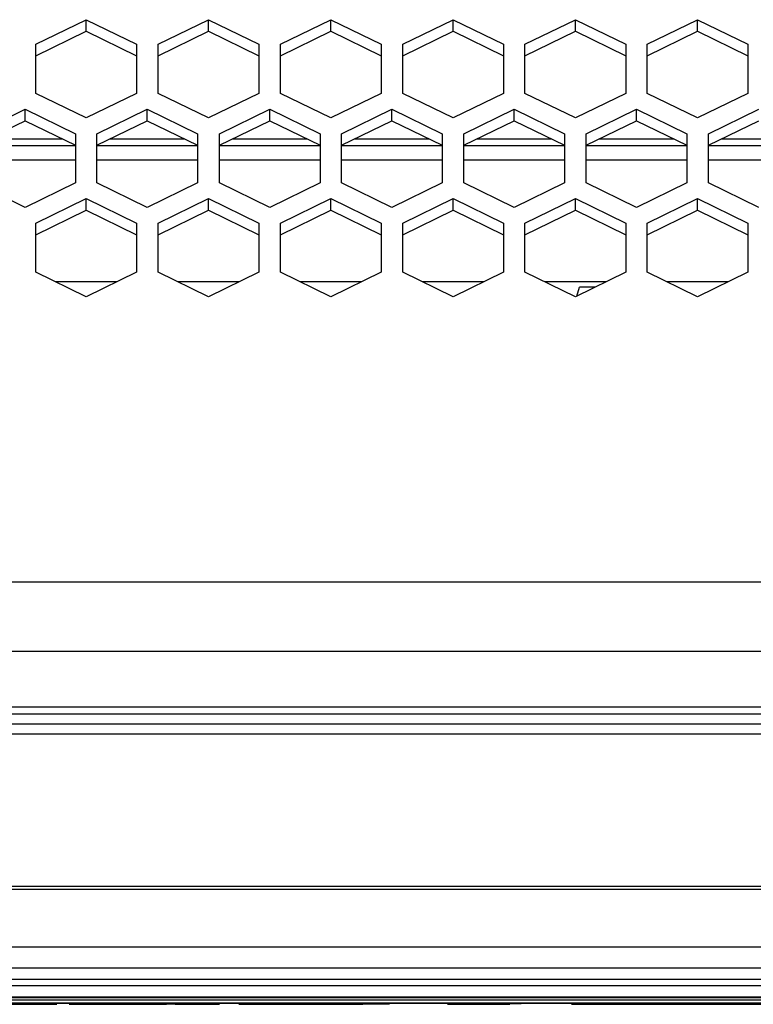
# Model space of a CAD drawing. Header units: millimetres. Extents: x -1168 to 272, y 384 to 518.
# Tile 6 of 25: x -987 to -936, y 389 to 458. Entities that reach past the tile are written whole.
import ezdxf

# ---------------------------------------------------------------- set-up
doc = ezdxf.new("R2010")
doc.units = ezdxf.units.MM

# ---------------------------------------------------------------- blocks, each defined once
blk = doc.blocks.new('Skypanel-Logo-klein__1', base_point=(-1034.644, 389.289))
at = {"color": 7, "linetype": 'Continuous'}
for p, q in [((-1034.644, 389.365), (-930.677, 389.365)), ((-1031.92, 389.353), (-1033.299, 389.35)), ((-1031.92, 389.353), (-1033.299, 389.35)), ((-1033.299, 389.35), (-1019.283, 389.289)), ((-1021.129, 389.293), (-1031.92, 389.353)), ((-1017.523, 389.29), (-1026.173, 389.301)), ((-1026.173, 389.301), (-1021.129, 389.293)), ((-1017.523, 389.29), (-1026.173, 389.301)), ((-1024.328, 389.298), (-1018.817, 389.298)), ((-1019.283, 389.289), (-1024.328, 389.298)), ((-1017.523, 389.29), (-1018.817, 389.298)), ((-1013.254, 389.289), (-1016.33, 389.289)), ((-1013.254, 389.289), (-1016.33, 389.289)), ((-1016.33, 389.289), (-1013.254, 389.289)), ((-1013.254, 389.289), (-1009.733, 389.295)), ((-1009.733, 389.295), (-1013.254, 389.289)), ((-1008.653, 389.289), (-1013.254, 389.289)), ((-1004.244, 389.363), (-1009.733, 389.295)), ((-1009.733, 389.295), (-1004.244, 389.363)), ((-1009.733, 389.295), (-1006.996, 389.299)), ((-1006.112, 389.29), (-1009.733, 389.295)), ((-1008.653, 389.289), (-1003.151, 389.289)), ((-1006.996, 389.299), (-1003.441, 389.294)), ((-1003.441, 389.294), (-1006.112, 389.29)), ((-1001.584, 389.358), (-1004.244, 389.363)), ((-1001.584, 389.358), (-1004.244, 389.363)), ((-995.105, 389.301), (-1003.151, 389.289)), ((-998.924, 389.363), (-1001.584, 389.358)), ((-998.924, 389.363), (-1001.584, 389.358)), ((-995.105, 389.301), (-998.924, 389.363)), ((-998.924, 389.363), (-995.105, 389.301)), ((-986.45, 389.301), (-994.428, 389.289)), ((-986.45, 389.301), (-994.428, 389.289)), ((-994.428, 389.289), (-991.352, 389.289)), ((-991.352, 389.289), (-986.45, 389.301)), ((-988.306, 389.296), (-991.352, 389.289)), ((-991.352, 389.289), (-988.306, 389.296)), ((-973.387, 389.289), (-981.997, 389.301)), ((-981.997, 389.301), (-977.079, 389.298)), ((-973.387, 389.289), (-981.997, 389.301)), ((-980.151, 389.298), (-977.079, 389.298)), ((-977.079, 389.298), (-980.151, 389.298)), ((-976.463, 389.297), (-973.387, 389.289)), ((-972.034, 389.301), (-963.421, 389.301)), ((-963.421, 389.301), (-972.034, 389.301)), ((-968.958, 389.298), (-972.034, 389.301)), ((-965.266, 389.298), (-968.958, 389.298)), ((-961.575, 389.299), (-964.651, 389.297)), ((-951.978, 389.363), (-958.792, 389.363)), ((-958.792, 389.363), (-950.132, 389.36)), ((-951.978, 389.363), (-958.792, 389.363)), ((-950.132, 389.36), (-956.946, 389.298)), ((-956.946, 389.298), (-950.132, 389.36)), ((-956.946, 389.298), (-953.823, 389.298)), ((-953.823, 389.298), (-956.946, 389.298)), ((-945.825, 389.363), (-948.902, 389.291)), ((-945.825, 389.363), (-948.902, 389.291)), ((-947.056, 389.289), (-938.712, 389.289)), ((-936.31, 389.292), (-945.21, 389.292)), ((-936.31, 389.292), (-945.21, 389.292)), ((-938.712, 389.289), (-936.31, 389.292)), ((-934.539, 389.298), (-936.547, 389.299)), ((-936.547, 389.299), (-934.539, 389.298)), ((-934.539, 389.298), (-936.547, 389.299)), ((-936.31, 389.292), (-935.516, 389.301)), ((-934.919, 389.298), (-936.31, 389.292)), ((-935.948, 389.299), (-935.711, 389.299)), ((-935.711, 389.299), (-935.948, 389.299)), ((-935.516, 389.301), (-933.085, 389.3)), ((-935.121, 389.298), (-934.919, 389.298)), ((-932.57, 389.299), (-934.919, 389.298)), ((-934.919, 389.298), (-934.539, 389.298)), ((-932.769, 389.3), (-934.539, 389.298)), ((-932.769, 389.3), (-934.539, 389.298)), ((-934.539, 389.298), (-932.57, 389.299)), ((-934.055, 389.301), (-934.25, 389.301)), ((-933.53, 389.298), (-933.804, 389.299)), ((-933.318, 389.298), (-933.085, 389.3)), ((-933.085, 389.3), (-932.57, 389.299)), ((-932.57, 389.299), (-932.769, 389.3)), ((-932.57, 389.299), (-932.769, 389.3))]:
    blk.add_line(p, q, dxfattribs=at)
for points in [[(-1028.019, 389.295), (-1027.994, 389.295), (-1027.814, 389.295), (-1027.484, 389.294), (-1027.096, 389.294), (-1026.651, 389.294), (-1026.173, 389.301)], [(-1026.173, 389.301), (-1026.651, 389.294), (-1027.096, 389.294), (-1027.484, 389.294), (-1027.814, 389.295), (-1027.994, 389.295), (-1028.019, 389.295)], [(-1026.173, 389.301), (-1026.651, 389.294), (-1027.096, 389.294), (-1027.484, 389.294), (-1027.814, 389.295), (-1027.994, 389.295), (-1028.019, 389.295)], [(-1024.943, 389.297), (-1024.934, 389.297), (-1024.875, 389.296), (-1024.799, 389.296), (-1024.674, 389.296), (-1024.451, 389.297), (-1024.328, 389.298)], [(-1024.328, 389.298), (-1024.532, 389.296), (-1024.674, 389.296), (-1024.799, 389.296), (-1024.875, 389.296), (-1024.934, 389.297), (-1024.943, 389.297)], [(-1020.513, 389.293), (-1020.522, 389.293), (-1020.582, 389.293), (-1020.658, 389.293), (-1020.782, 389.293), (-1020.925, 389.293), (-1021.129, 389.293)], [(-1021.129, 389.293), (-1020.925, 389.293), (-1020.782, 389.293), (-1020.658, 389.293), (-1020.582, 389.293), (-1020.522, 389.293), (-1020.513, 389.293)], [(-1019.283, 389.289), (-1018.805, 389.289), (-1018.36, 389.289), (-1017.978, 389.289), (-1017.685, 389.29), (-1017.543, 389.29), (-1017.523, 389.29)], [(-1017.523, 389.29), (-1017.543, 389.29), (-1017.685, 389.29), (-1017.978, 389.289), (-1018.36, 389.289), (-1018.805, 389.289), (-1019.283, 389.289)], [(-987.69, 389.297), (-987.699, 389.297), (-987.759, 389.297), (-987.835, 389.298), (-987.959, 389.298), (-988.182, 389.297), (-988.306, 389.296)], [(-988.306, 389.296), (-988.102, 389.298), (-987.959, 389.298), (-987.843, 389.298), (-987.827, 389.298), (-987.759, 389.297), (-987.69, 389.297)], [(-986.45, 389.301), (-985.973, 389.294), (-985.528, 389.294), (-985.145, 389.294), (-984.852, 389.294), (-984.71, 389.295), (-984.69, 389.295)], [(-984.69, 389.295), (-984.71, 389.295), (-984.852, 389.294), (-985.145, 389.294), (-985.528, 389.294), (-985.973, 389.294), (-986.45, 389.301)], [(-984.69, 389.295), (-984.71, 389.295), (-984.852, 389.294), (-985.145, 389.294), (-985.528, 389.294), (-985.973, 389.294), (-986.45, 389.301)], [(-983.843, 389.291), (-983.817, 389.291), (-983.638, 389.29), (-983.307, 389.289), (-982.92, 389.289), (-982.475, 389.29), (-981.997, 389.301)], [(-981.997, 389.301), (-982.475, 389.29), (-982.92, 389.289), (-983.307, 389.289), (-983.638, 389.29), (-983.817, 389.291), (-983.843, 389.291)], [(-981.997, 389.301), (-982.475, 389.29), (-982.92, 389.289), (-983.307, 389.289), (-983.638, 389.29), (-983.817, 389.291), (-983.843, 389.291)], [(-980.151, 389.298), (-980.27, 389.298), (-980.459, 389.298), (-980.552, 389.298), (-980.645, 389.298), (-980.726, 389.298), (-980.738, 389.297)], [(-980.738, 389.297), (-980.726, 389.298), (-980.645, 389.298), (-980.552, 389.298), (-980.459, 389.298), (-980.27, 389.298), (-980.151, 389.298)], [(-976.463, 389.297), (-976.472, 389.297), (-976.532, 389.297), (-976.608, 389.298), (-976.732, 389.298), (-976.875, 389.298), (-977.079, 389.298)], [(-964.651, 389.297), (-964.66, 389.297), (-964.719, 389.297), (-964.796, 389.298), (-964.92, 389.298), (-965.143, 389.298), (-965.266, 389.298)], [(-961.575, 389.299), (-961.601, 389.299), (-961.78, 389.3), (-962.11, 389.3), (-962.498, 389.301), (-962.943, 389.301), (-963.421, 389.301)], [(-961.575, 389.299), (-961.601, 389.299), (-961.78, 389.3), (-962.11, 389.3), (-962.498, 389.301), (-962.943, 389.301), (-963.421, 389.301)], [(-958.792, 389.363), (-959.269, 389.362), (-959.714, 389.362), (-960.097, 389.362), (-960.39, 389.361), (-960.532, 389.361), (-960.552, 389.361)], [(-958.792, 389.363), (-959.269, 389.362), (-959.714, 389.362), (-960.097, 389.362), (-960.39, 389.361), (-960.532, 389.361), (-960.552, 389.361)], [(-960.552, 389.361), (-960.532, 389.361), (-960.39, 389.361), (-960.097, 389.362), (-959.714, 389.362), (-959.269, 389.362), (-958.792, 389.363)], [(-956.946, 389.298), (-957.065, 389.296), (-957.254, 389.293), (-957.347, 389.293), (-957.44, 389.293), (-957.521, 389.293), (-957.533, 389.293)], [(-956.946, 389.298), (-957.065, 389.296), (-957.254, 389.293), (-957.347, 389.293), (-957.44, 389.293), (-957.521, 389.293), (-957.533, 389.293)], [(-957.533, 389.293), (-957.521, 389.293), (-957.44, 389.293), (-957.347, 389.293), (-957.254, 389.293), (-957.065, 389.296), (-956.946, 389.298)], [(-957.533, 389.293), (-957.521, 389.293), (-957.44, 389.293), (-957.347, 389.293), (-957.254, 389.293), (-957.065, 389.296), (-956.946, 389.298)], [(-953.208, 389.297), (-953.217, 389.297), (-953.276, 389.297), (-953.353, 389.298), (-953.477, 389.298), (-953.7, 389.298), (-953.823, 389.298)], [(-953.823, 389.298), (-953.7, 389.298), (-953.477, 389.298), (-953.353, 389.298), (-953.276, 389.297), (-953.217, 389.297), (-953.208, 389.297)], [(-950.132, 389.36), (-950.158, 389.361), (-950.337, 389.361), (-950.667, 389.362), (-951.055, 389.362), (-951.5, 389.362), (-951.978, 389.363)], [(-950.132, 389.36), (-950.158, 389.361), (-950.337, 389.361), (-950.667, 389.362), (-951.055, 389.362), (-951.5, 389.362), (-951.978, 389.363)], [(-948.902, 389.291), (-948.876, 389.291), (-948.697, 389.29), (-948.366, 389.289), (-947.979, 389.289), (-947.534, 389.289), (-947.056, 389.289)], [(-945.825, 389.363), (-945.817, 389.362), (-945.757, 389.358), (-945.681, 389.354), (-945.557, 389.353), (-945.334, 389.322), (-945.21, 389.292)], [(-945.825, 389.363), (-945.817, 389.362), (-945.757, 389.358), (-945.681, 389.354), (-945.557, 389.353), (-945.414, 389.345), (-945.21, 389.292)], [(-935.711, 389.299), (-935.94, 389.299), (-936.124, 389.299)], [(-936.124, 389.299), (-936.113, 389.299), (-936.036, 389.299), (-935.959, 389.299), (-935.948, 389.299)], [(-935.711, 389.299), (-935.829, 389.299), (-935.948, 389.299)], [(-935.948, 389.299), (-935.933, 389.299), (-935.829, 389.299), (-935.726, 389.299), (-935.711, 389.299)], [(-935.516, 389.301), (-935.528, 389.3), (-935.614, 389.3), (-935.699, 389.299), (-935.711, 389.299)], [(-935.121, 389.298), (-935.02, 389.298), (-934.919, 389.298)], [(-934.919, 389.298), (-934.815, 389.298), (-934.71, 389.299)], [(-934.539, 389.298), (-934.56, 389.298), (-934.71, 389.299)], [(-934.71, 389.299), (-934.56, 389.298), (-934.539, 389.298)], [(-934.055, 389.301), (-934.153, 389.301), (-934.25, 389.301)], [(-933.804, 389.299), (-933.93, 389.3), (-934.055, 389.301)], [(-933.53, 389.298), (-933.539, 389.298), (-933.601, 389.299), (-933.729, 389.3), (-933.804, 389.299)], [(-933.804, 389.299), (-933.667, 389.299), (-933.53, 389.298)]]:
    blk.add_spline(points, degree=3, dxfattribs=at)
blk = doc.blocks.new('Linsenschraube_38', base_point=(-948.549, 438.509))
at = {"color": 7, "linetype": 'Continuous'}
for p, q in [((-948.549, 438.509), (-948.351, 439.128)), ((-947.276, 439.129), (-947.413, 439.129))]:
    blk.add_line(p, q, dxfattribs=at)
blk.add_spline([(-947.413, 439.129), (-947.679, 439.129), (-947.919, 439.129), (-948.066, 439.129), (-948.209, 439.129), (-948.334, 439.128), (-948.351, 439.128)], degree=3, dxfattribs=at)
blk = doc.blocks.new('Tragblech-Elektronik', base_point=(-1010.301, 438.71))
at = {"color": 7, "linetype": 'Continuous'}
for p, q in [((-990.404, 448.977), (-983.404, 448.977)), ((-981.904, 448.977), (-974.904, 448.977)), ((-973.394, 448.977), (-966.394, 448.977)), ((-964.894, 448.977), (-957.894, 448.977)), ((-956.394, 448.977), (-949.394, 448.977)), ((-947.894, 448.977), (-940.894, 448.977)), ((-939.394, 448.977), (-932.394, 448.977)), ((-983.404, 447.954), (-990.404, 447.954)), ((-974.904, 447.954), (-981.904, 447.954)), ((-966.394, 447.954), (-973.394, 447.954)), ((-957.894, 447.954), (-964.894, 447.954)), ((-949.394, 447.954), (-956.394, 447.954)), ((-940.894, 447.954), (-947.894, 447.954)), ((-932.394, 447.954), (-939.394, 447.954))]:
    blk.add_line(p, q, dxfattribs=at)
at = {"color": 1, "linetype": 'Continuous'}
for p, q in [((-980.507, 439.509), (-984.801, 439.509)), ((-971.997, 439.509), (-976.291, 439.509)), ((-963.497, 439.509), (-967.791, 439.509)), ((-954.997, 439.509), (-959.291, 439.509)), ((-946.497, 439.509), (-950.791, 439.509)), ((-937.997, 439.509), (-942.291, 439.509))]:
    blk.add_line(p, q, dxfattribs=at)
blk = doc.blocks.new('Elektronikeinheit-kpl_-S120', base_point=(-1010.301, 438.494))
blk.add_blockref('Tragblech-Elektronik', (-1010.301, 438.71))
blk = doc.blocks.new('Gehaeuseblech-oben-S120__24', base_point=(-1045.224, 413.818))
at = {"color": 7, "linetype": 'Continuous'}
for p, q in [((-986.154, 456.018), (-982.654, 457.725)), ((-982.654, 457.725), (-979.154, 456.018)), ((-982.654, 456.922), (-982.654, 457.725)), ((-977.644, 456.018), (-974.144, 457.725)), ((-974.144, 457.725), (-970.644, 456.018)), ((-974.144, 456.922), (-974.144, 457.725)), ((-969.144, 456.018), (-965.644, 457.725)), ((-965.644, 457.725), (-962.144, 456.018)), ((-965.644, 456.922), (-965.644, 457.725)), ((-960.644, 456.018), (-957.144, 457.725)), ((-957.144, 457.725), (-953.644, 456.018)), ((-957.144, 456.922), (-957.144, 457.725)), ((-952.144, 456.018), (-948.644, 457.725)), ((-948.644, 457.725), (-945.144, 456.018)), ((-948.644, 456.922), (-948.644, 457.725)), ((-943.644, 456.018), (-940.144, 457.725)), ((-940.144, 457.725), (-936.644, 456.018)), ((-940.144, 456.922), (-940.144, 457.725)), ((-986.154, 455.215), (-982.654, 456.922)), ((-982.654, 456.922), (-979.154, 455.215)), ((-977.644, 455.215), (-974.144, 456.922)), ((-974.144, 456.922), (-970.644, 455.215)), ((-969.144, 455.215), (-965.644, 456.922)), ((-965.644, 456.922), (-962.144, 455.215)), ((-960.644, 455.215), (-957.144, 456.922)), ((-957.144, 456.922), (-953.644, 455.215)), ((-952.144, 455.215), (-948.644, 456.922)), ((-948.644, 456.922), (-945.144, 455.215)), ((-943.644, 455.215), (-940.144, 456.922)), ((-940.144, 456.922), (-936.644, 455.215)), ((-986.154, 452.605), (-986.154, 456.018)), ((-979.154, 456.018), (-979.154, 452.605)), ((-977.644, 452.605), (-977.644, 456.018)), ((-970.644, 456.018), (-970.644, 452.605)), ((-969.144, 452.605), (-969.144, 456.018)), ((-962.144, 456.018), (-962.144, 452.605)), ((-960.644, 452.605), (-960.644, 456.018)), ((-953.644, 456.018), (-953.644, 452.605)), ((-952.144, 452.605), (-952.144, 456.018)), ((-945.144, 456.018), (-945.144, 452.605)), ((-943.644, 452.605), (-943.644, 456.018)), ((-936.644, 456.018), (-936.644, 452.605)), ((-982.654, 450.898), (-986.154, 452.605)), ((-979.154, 452.605), (-982.654, 450.898)), ((-974.144, 450.898), (-977.644, 452.605)), ((-970.644, 452.605), (-974.144, 450.898)), ((-965.644, 450.898), (-969.144, 452.605)), ((-962.144, 452.605), (-965.644, 450.898)), ((-957.144, 450.898), (-960.644, 452.605)), ((-953.644, 452.605), (-957.144, 450.898)), ((-948.644, 450.898), (-952.144, 452.605)), ((-945.144, 452.605), (-948.644, 450.898)), ((-940.144, 450.898), (-943.644, 452.605)), ((-936.644, 452.605), (-940.144, 450.898)), ((-990.404, 449.801), (-986.904, 451.507)), ((-986.904, 451.507), (-983.404, 449.801)), ((-986.904, 450.704), (-986.904, 451.507)), ((-981.904, 449.801), (-978.404, 451.507)), ((-978.404, 451.507), (-974.904, 449.801)), ((-978.404, 450.704), (-978.404, 451.507)), ((-973.394, 449.801), (-969.894, 451.507)), ((-969.894, 451.507), (-966.394, 449.801)), ((-969.894, 450.704), (-969.894, 451.507)), ((-964.894, 449.801), (-961.394, 451.507)), ((-961.394, 450.704), (-961.394, 451.507)), ((-961.394, 451.507), (-957.894, 449.801)), ((-956.394, 449.801), (-952.894, 451.507)), ((-952.894, 450.704), (-952.894, 451.507)), ((-952.894, 451.507), (-949.394, 449.801)), ((-947.894, 449.801), (-944.394, 451.507)), ((-944.394, 451.507), (-940.894, 449.801)), ((-944.394, 450.704), (-944.394, 451.507)), ((-939.394, 449.801), (-935.894, 451.507)), ((-990.404, 448.998), (-986.904, 450.704)), ((-986.904, 450.704), (-983.404, 448.998)), ((-981.904, 448.998), (-978.404, 450.704)), ((-978.404, 450.704), (-974.904, 448.998)), ((-973.394, 448.998), (-969.894, 450.704)), ((-969.894, 450.704), (-966.394, 448.998)), ((-964.894, 448.998), (-961.394, 450.704)), ((-961.394, 450.704), (-957.894, 448.998)), ((-956.394, 448.998), (-952.894, 450.704)), ((-952.894, 450.704), (-949.394, 448.998)), ((-947.894, 448.998), (-944.394, 450.704)), ((-944.394, 450.704), (-940.894, 448.998)), ((-939.394, 448.998), (-935.894, 450.704)), ((-983.404, 449.801), (-983.404, 446.387)), ((-981.904, 446.387), (-981.904, 449.801)), ((-974.904, 449.801), (-974.904, 446.387)), ((-973.394, 446.387), (-973.394, 449.801)), ((-966.394, 449.801), (-966.394, 446.387)), ((-964.894, 446.387), (-964.894, 449.801)), ((-957.894, 449.801), (-957.894, 446.387)), ((-956.394, 446.387), (-956.394, 449.801)), ((-949.394, 449.801), (-949.394, 446.387)), ((-947.894, 446.387), (-947.894, 449.801)), ((-940.894, 449.801), (-940.894, 446.387)), ((-939.394, 446.387), (-939.394, 449.801)), ((-986.904, 444.68), (-990.404, 446.387)), ((-983.404, 446.387), (-986.904, 444.68)), ((-978.404, 444.68), (-981.904, 446.387)), ((-974.904, 446.387), (-978.404, 444.68)), ((-969.894, 444.68), (-973.394, 446.387)), ((-966.394, 446.387), (-969.894, 444.68)), ((-961.394, 444.68), (-964.894, 446.387)), ((-957.894, 446.387), (-961.394, 444.68)), ((-952.894, 444.68), (-956.394, 446.387)), ((-949.394, 446.387), (-952.894, 444.68)), ((-944.394, 444.68), (-947.894, 446.387)), ((-940.894, 446.387), (-944.394, 444.68)), ((-935.894, 444.68), (-939.394, 446.387)), ((-986.154, 443.583), (-982.654, 445.29)), ((-982.654, 445.29), (-979.154, 443.583)), ((-982.654, 444.487), (-982.654, 445.29)), ((-977.644, 443.583), (-974.144, 445.29)), ((-974.144, 445.29), (-970.644, 443.583)), ((-974.144, 444.487), (-974.144, 445.29)), ((-969.144, 443.583), (-965.644, 445.29)), ((-965.644, 445.29), (-962.144, 443.583)), ((-965.644, 444.487), (-965.644, 445.29)), ((-960.644, 443.583), (-957.144, 445.29)), ((-957.144, 444.487), (-957.144, 445.29)), ((-957.144, 445.29), (-953.644, 443.583)), ((-952.144, 443.583), (-948.644, 445.29)), ((-948.644, 445.29), (-945.144, 443.583)), ((-948.644, 444.487), (-948.644, 445.29)), ((-943.644, 443.583), (-940.144, 445.29)), ((-940.144, 445.29), (-936.644, 443.583)), ((-940.144, 444.487), (-940.144, 445.29)), ((-986.154, 442.78), (-982.654, 444.487)), ((-982.654, 444.487), (-979.154, 442.78)), ((-977.644, 442.78), (-974.144, 444.487)), ((-974.144, 444.487), (-970.644, 442.78)), ((-969.144, 442.78), (-965.644, 444.487)), ((-965.644, 444.487), (-962.144, 442.78)), ((-960.644, 442.78), (-957.144, 444.487)), ((-957.144, 444.487), (-953.644, 442.78)), ((-952.144, 442.78), (-948.644, 444.487)), ((-948.644, 444.487), (-945.144, 442.78)), ((-943.644, 442.78), (-940.144, 444.487)), ((-940.144, 444.487), (-936.644, 442.78)), ((-986.154, 440.169), (-986.154, 443.583)), ((-979.154, 443.583), (-979.154, 440.169)), ((-977.644, 440.169), (-977.644, 443.583)), ((-970.644, 443.583), (-970.644, 440.169)), ((-969.144, 440.169), (-969.144, 443.583)), ((-962.144, 443.583), (-962.144, 440.169)), ((-960.644, 440.169), (-960.644, 443.583)), ((-953.644, 443.583), (-953.644, 440.169)), ((-952.144, 440.169), (-952.144, 443.583)), ((-945.144, 443.583), (-945.144, 440.169)), ((-943.644, 440.169), (-943.644, 443.583)), ((-936.644, 443.583), (-936.644, 440.169)), ((-982.654, 438.462), (-986.154, 440.169)), ((-979.154, 440.169), (-982.654, 438.462)), ((-974.144, 438.462), (-977.644, 440.169)), ((-970.644, 440.169), (-974.144, 438.462)), ((-965.644, 438.462), (-969.144, 440.169)), ((-962.144, 440.169), (-965.644, 438.462)), ((-957.144, 438.462), (-960.644, 440.169)), ((-953.644, 440.169), (-957.144, 438.462)), ((-948.644, 438.462), (-952.144, 440.169)), ((-945.144, 440.169), (-948.644, 438.462)), ((-940.144, 438.462), (-943.644, 440.169)), ((-936.644, 440.169), (-940.144, 438.462))]:
    blk.add_line(p, q, dxfattribs=at)
at = {"color": 1, "linetype": 'Continuous'}
for p, q in [((-655.636, 418.626), (-1045.089, 418.626)), ((-655.144, 413.818), (-1045.224, 413.818))]:
    blk.add_line(p, q, dxfattribs=at)
blk = doc.blocks.new('Gehaeuseblech-unten-S120', base_point=(-1006.493, 449.442))
at = {"color": 1, "linetype": 'Continuous'}
for p, q in [((-989.493, 449.442), (-984.315, 449.442)), ((-980.993, 449.442), (-975.815, 449.442)), ((-972.483, 449.442), (-967.305, 449.442)), ((-963.983, 449.442), (-958.805, 449.442)), ((-955.482, 449.442), (-950.305, 449.442)), ((-946.982, 449.442), (-941.805, 449.442)), ((-938.482, 449.442), (-933.305, 449.442))]:
    blk.add_line(p, q, dxfattribs=at)
blk = doc.blocks.new('Rahmen-lang-S120__28', base_point=(-1039.182, 409.469))
at = {"color": 7, "linetype": 'Continuous'}
blk.add_line((-1039.182, 409.969), (-660.144, 409.969), dxfattribs=at)
at = {"color": 1, "linetype": 'Continuous'}
blk.add_line((-1039.18, 409.469), (-660.144, 409.469), dxfattribs=at)
blk = doc.blocks.new('Rahmendeckel-bearb__1__29', base_point=(-1039.18, 389.763))
at = {"color": 7, "linetype": 'Continuous'}
for p, q in [((-660.144, 408.767), (-1039.18, 408.767)), ((-1039.18, 389.763), (178.892, 389.763))]:
    blk.add_line(p, q, dxfattribs=at)
at = {"color": 1, "linetype": 'Continuous'}
for p, q in [((-1038.644, 408.079), (-660.144, 408.079)), ((-660.144, 397.467), (-1038.644, 397.467)), ((-660.144, 397.258), (-1038.644, 397.258)), ((-1038.644, 393.274), (178.356, 393.274)), ((178.356, 391.798), (-1038.644, 391.798)), ((178.356, 391.011), (-1038.644, 391.011)), ((178.356, 390.576), (-1038.644, 390.576)), ((178.356, 389.775), (-1038.644, 389.775))]:
    blk.add_line(p, q, dxfattribs=at)
blk = doc.blocks.new('Gehäuserahmen-lang__30', base_point=(-1039.18, 389.375))
at = {"color": 1, "linetype": 'Continuous'}
for p, q in [((178.892, 389.575), (-1039.18, 389.575)), ((131.356, 389.375), (-1039.18, 389.375))]:
    blk.add_line(p, q, dxfattribs=at)
blk = doc.blocks.new('Gehaeuse-kpl_-S120__49', base_point=(-1101.344, 384.315))
for name, p in [('Gehaeuseblech-oben-S120__24', (-1045.224, 413.818)), ('Gehaeuseblech-unten-S120', (-1006.493, 449.442)), ('Rahmen-lang-S120__28', (-1039.182, 409.469)), ('Rahmendeckel-bearb__1__29', (-1039.18, 389.763)), ('Gehäuserahmen-lang__30', (-1039.18, 389.375))]:
    blk.add_blockref(name, p)
blk = doc.blocks.new('S120_1__109', base_point=(-1167.962, 384.315))
for name, p in [('Gehaeuse-kpl_-S120__49', (-1101.344, 384.315)), ('Elektronikeinheit-kpl_-S120', (-1010.301, 438.494)), ('Linsenschraube_38', (-948.549, 438.509)), ('Skypanel-Logo-klein__1', (-1034.644, 389.289))]:
    blk.add_blockref(name, p)
blk = doc.blocks.new('Drfsicht2', base_point=(-451, 508))
blk.add_blockref('S120_1__109', (-1167.962, 384.315))

msp = doc.modelspace()

# ---------------------------------------------------------------- block references
msp.add_blockref('Drfsicht2', (-451, 508))

doc.saveas('drawing.dxf')
